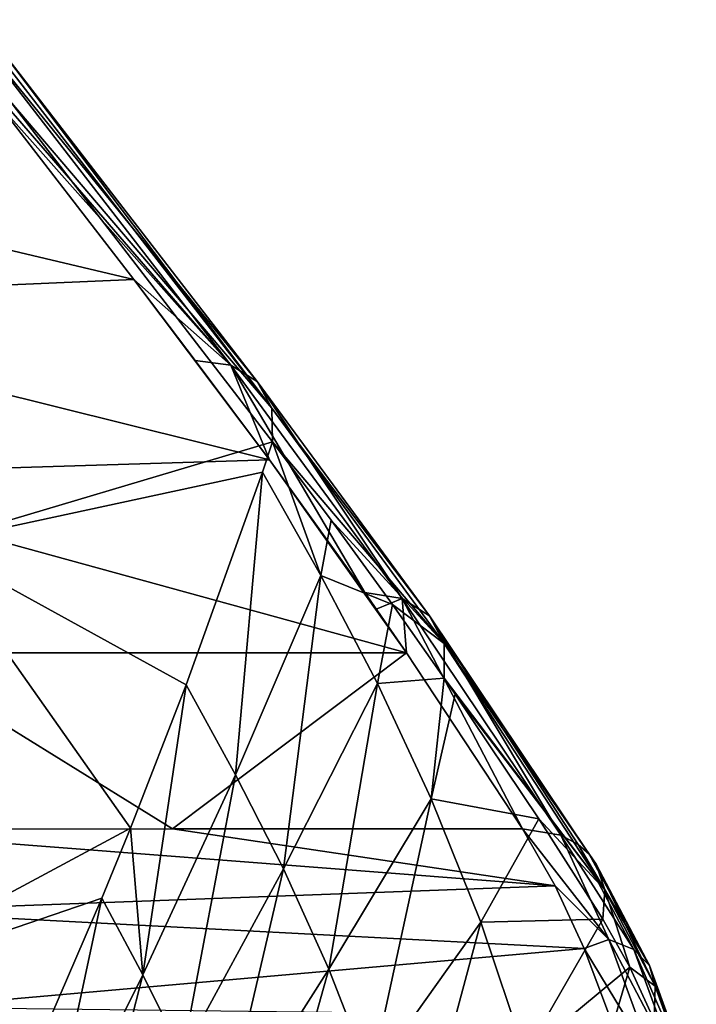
# Model space of a CAD drawing. Header units: metres. Extents: x -62 to 300, y -109 to 109.
# Tile 249 of 256: x 65.62 to 70.63, y -67.93 to -60.63. Entities that reach past the tile are written whole.
import ezdxf

# ---------------------------------------------------------------- set-up
doc = ezdxf.new("R2010")
doc.units = ezdxf.units.M
doc.layers.add('solid_500635', color=7, linetype='CONTINUOUS')

msp = doc.modelspace()

# ---------------------------------------------------------------- linework, layer by layer
at = {"layer": 'solid_500635'}
for points in [[(67.183128, -63.193539, 29.015902), (65.451599, -61.249023, 30.907269), (64.968384, -60.633812, 31.597731)], [(65.229668, -60.668228, 31.809788), (67.183128, -63.193539, 29.015902), (64.968384, -60.633812, 31.597731)], [(65.42646, -60.790714, 32.056225), (67.38018, -63.315948, 29.266319), (65.229668, -60.668228, 31.809788)], [(65.229668, -60.668228, 31.809788), (67.38018, -63.315948, 29.266319), (67.183128, -63.193539, 29.015902)], [(65.42646, -60.790714, 32.056225), (67.48806, -63.513119, 29.523333), (67.38018, -63.315948, 29.266319)], [(65.536629, -60.987812, 32.308174), (67.48806, -63.513119, 29.523333), (65.42646, -60.790714, 32.056225)], [(65.536629, -60.987812, 32.308174), (65.547112, -61.236401, 32.537422), (67.48806, -63.513119, 29.523333)], [(65.451599, -61.249023, 30.907269), (66.464676, -62.5606, 29.455669), (61.768742, -61.448509, 28.46257)], [(64.95256, -64.519379, 35.031513), (67.493759, -63.762188, 29.75683), (65.547112, -61.236401, 32.537422)], [(67.183128, -63.193539, 29.015902), (66.464676, -62.5606, 29.455669), (65.451599, -61.249023, 30.907269)], [(67.48806, -63.513119, 29.523333), (65.547112, -61.236401, 32.537422), (67.493759, -63.762188, 29.75683)], [(61.768742, -61.448509, 28.46257), (66.464676, -62.5606, 29.455669), (62.742374, -62.719448, 27.063343)], [(67.469864, -63.896305, 28.003798), (62.742374, -62.719448, 27.063343), (66.464676, -62.5606, 29.455669)], [(67.469864, -63.896305, 28.003798), (66.464676, -62.5606, 29.455669), (66.919891, -63.160095, 28.801231)], [(67.183128, -63.193539, 29.015902), (66.919891, -63.160095, 28.801231), (66.464676, -62.5606, 29.455669)], [(67.469864, -63.896305, 28.003798), (63.699471, -64.012665, 25.67338), (62.742374, -62.719448, 27.063343)], [(67.183128, -63.193539, 29.015902), (67.469864, -63.896305, 28.003798), (66.919891, -63.160095, 28.801231)], [(67.183128, -63.193539, 29.015902), (68.177856, -64.880661, 26.940722), (67.469864, -63.896305, 28.003798)], [(67.183128, -63.193539, 29.015902), (68.453827, -64.923317, 27.149158), (68.177856, -64.880661, 26.940722)], [(67.183128, -63.193539, 29.015902), (67.38018, -63.315948, 29.266319), (68.453827, -64.923317, 27.149158)], [(67.38018, -63.315948, 29.266319), (67.48806, -63.513119, 29.523333), (68.656517, -65.052612, 27.401278)], [(67.38018, -63.315948, 29.266319), (68.656517, -65.052612, 27.401278), (68.453827, -64.923317, 27.149158)], [(67.48806, -63.513119, 29.523333), (67.493759, -63.762188, 29.75683), (68.764511, -65.257362, 27.66161)], [(67.48806, -63.513119, 29.523333), (68.764511, -65.257362, 27.66161), (68.656517, -65.052612, 27.401278)], [(64.95256, -64.519379, 35.031513), (67.418602, -63.986477, 30.009956), (67.493759, -63.762188, 29.75683)], [(67.418602, -63.986477, 30.009956), (67.85096, -64.753937, 29.464031), (67.493759, -63.762188, 29.75683)], [(67.85096, -64.753937, 29.464031), (67.927643, -64.344009, 29.135523), (67.493759, -63.762188, 29.75683)], [(68.764511, -65.257362, 27.66161), (67.493759, -63.762188, 29.75683), (67.927643, -64.344009, 29.135523)], [(68.485222, -65.325867, 26.45919), (63.699471, -64.012665, 25.67338), (67.469864, -63.896305, 28.003798)], [(68.485222, -65.325867, 26.45919), (67.469864, -63.896305, 28.003798), (68.177856, -64.880661, 26.940722)], [(64.95256, -64.519379, 35.031513), (66.85305, -65.564323, 31.76409), (67.418602, -63.986477, 30.009956)], [(66.85305, -65.564323, 31.76409), (67.219925, -66.230042, 31.281588), (67.418602, -63.986477, 30.009956)], [(67.219925, -66.230042, 31.281588), (67.85096, -64.753937, 29.464031), (67.418602, -63.986477, 30.009956)], [(68.485222, -65.325867, 26.45919), (64.643227, -65.327385, 24.29533), (63.699471, -64.012665, 25.67338)], [(67.85096, -64.753937, 29.464031), (68.381569, -64.968552, 28.473801), (67.927643, -64.344009, 29.135523)], [(68.764511, -65.257362, 27.66161), (67.927643, -64.344009, 29.135523), (68.381569, -64.968552, 28.473801)], [(64.148834, -67.855858, 37.428013), (66.440376, -66.62648, 32.922329), (64.95256, -64.519379, 35.031513)], [(64.95256, -64.519379, 35.031513), (66.440376, -66.62648, 32.922329), (66.85305, -65.564323, 31.76409)], [(67.219925, -66.230042, 31.281588), (67.573906, -66.928017, 30.812506), (67.85096, -64.753937, 29.464031)], [(67.573906, -66.928017, 30.812506), (68.270821, -65.554512, 28.929667), (67.85096, -64.753937, 29.464031)], [(67.85096, -64.753937, 29.464031), (68.270821, -65.554512, 28.929667), (68.381569, -64.968552, 28.473801)], [(68.262566, -65.002167, 26.809385), (68.485222, -65.325867, 26.45919), (68.177856, -64.880661, 26.940722)], [(68.453827, -64.923317, 27.149158), (68.262566, -65.002167, 26.809385), (68.177856, -64.880661, 26.940722)], [(68.453827, -64.923317, 27.149158), (68.485222, -65.325867, 26.45919), (68.262566, -65.002167, 26.809385)], [(68.453827, -64.923317, 27.149158), (69.346497, -66.63076, 25.040684), (68.485222, -65.325867, 26.45919)], [(69.63047, -66.678726, 25.249254), (69.346497, -66.63076, 25.040684), (68.453827, -64.923317, 27.149158)], [(69.63047, -66.678726, 25.249254), (68.453827, -64.923317, 27.149158), (68.656517, -65.052612, 27.401278)], [(68.270821, -65.554512, 28.929667), (68.765938, -65.514206, 27.89657), (68.381569, -64.968552, 28.473801)], [(68.764511, -65.257362, 27.66161), (68.381569, -64.968552, 28.473801), (68.765938, -65.514206, 27.89657)], [(69.758568, -66.746956, 25.385912), (69.63047, -66.678726, 25.249254), (68.656517, -65.052612, 27.401278)], [(69.839836, -66.819855, 25.499638), (69.758568, -66.746956, 25.385912), (68.656517, -65.052612, 27.401278)], [(69.839836, -66.819855, 25.499638), (68.656517, -65.052612, 27.401278), (68.764511, -65.257362, 27.66161)], [(69.95591, -67.083427, 25.807579), (68.764511, -65.257362, 27.66161), (68.765938, -65.514206, 27.89657)], [(69.95591, -67.083427, 25.807579), (69.89315, -66.893173, 25.597507), (68.764511, -65.257362, 27.66161)], [(69.89315, -66.893173, 25.597507), (69.839836, -66.819855, 25.499638), (68.764511, -65.257362, 27.66161)], [(64.643227, -65.327385, 24.29533), (66.752274, -66.63179, 23.581917), (64.146797, -66.633133, 22.146542)], [(68.485222, -65.325867, 26.45919), (66.752274, -66.63179, 23.581917), (64.643227, -65.327385, 24.29533)], [(68.485222, -65.325867, 26.45919), (69.346497, -66.63076, 25.040684), (66.752274, -66.63179, 23.581917)], [(68.270821, -65.554512, 28.929667), (68.6689, -66.408134, 28.416502), (68.765938, -65.514206, 27.89657)], [(68.6689, -66.408134, 28.416502), (68.84729, -65.632225, 27.772123), (68.765938, -65.514206, 27.89657)], [(69.95591, -67.083427, 25.807579), (68.765938, -65.514206, 27.89657), (68.84729, -65.632225, 27.772123)], [(66.440376, -66.62648, 32.922329), (66.532356, -67.713097, 33.071365), (66.85305, -65.564323, 31.76409)], [(66.532356, -67.713097, 33.071365), (67.219925, -66.230042, 31.281588), (66.85305, -65.564323, 31.76409)], [(67.573906, -66.928017, 30.812506), (67.909874, -67.671974, 30.362156), (68.270821, -65.554512, 28.929667)], [(67.909874, -67.671974, 30.362156), (68.6689, -66.408134, 28.416502), (68.270821, -65.554512, 28.929667)], [(68.6689, -66.408134, 28.416502), (69.466499, -66.556381, 26.792404), (68.84729, -65.632225, 27.772123)], [(69.95591, -67.083427, 25.807579), (68.84729, -65.632225, 27.772123), (69.466499, -66.556381, 26.792404)], [(66.532356, -67.713097, 33.071365), (66.82579, -68.306427, 32.670441), (67.219925, -66.230042, 31.281588)], [(66.82579, -68.306427, 32.670441), (67.573906, -66.928017, 30.812506), (67.219925, -66.230042, 31.281588)], [(67.909874, -67.671974, 30.362156), (68.220772, -68.469269, 29.940844), (68.6689, -66.408134, 28.416502)], [(68.220772, -68.469269, 29.940844), (69.036308, -67.323311, 27.936056), (68.6689, -66.408134, 28.416502)], [(68.6689, -66.408134, 28.416502), (69.036308, -67.323311, 27.936056), (69.466499, -66.556381, 26.792404)], [(69.036308, -67.323311, 27.936056), (69.941772, -67.300781, 25.997719), (69.466499, -66.556381, 26.792404)], [(69.95591, -67.083427, 25.807579), (69.466499, -66.556381, 26.792404), (69.941772, -67.300781, 25.997719)], [(64.148834, -67.855858, 37.428013), (66.228989, -67.146164, 33.482361), (66.440376, -66.62648, 32.922329)], [(66.440376, -66.62648, 32.922329), (66.228989, -67.146164, 33.482361), (66.532356, -67.713097, 33.071365)], [(69.587814, -67.053146, 24.630262), (66.752274, -66.63179, 23.581917), (69.346497, -66.63076, 25.040684)], [(69.987068, -67.452293, 24.494785), (69.587814, -67.053146, 24.630262), (69.346497, -66.63076, 25.040684)], [(69.987068, -67.452293, 24.494785), (69.346497, -66.63076, 25.040684), (69.63047, -66.678726, 25.249254)], [(69.587814, -67.053146, 24.630262), (64.146797, -66.633133, 22.146542), (66.752274, -66.63179, 23.581917)], [(69.587814, -67.053146, 24.630262), (64.523941, -67.240417, 21.612991), (64.146797, -66.633133, 22.146542)], [(70.170456, -67.52475, 24.707825), (69.63047, -66.678726, 25.249254), (69.758568, -66.746956, 25.385912)], [(70.170456, -67.52475, 24.707825), (69.987068, -67.452293, 24.494785), (69.63047, -66.678726, 25.249254)], [(70.287811, -67.643517, 24.94529), (70.170456, -67.52475, 24.707825), (69.758568, -66.746956, 25.385912)], [(70.287811, -67.643517, 24.94529), (69.758568, -66.746956, 25.385912), (69.839836, -66.819855, 25.499638)], [(70.287811, -67.643517, 24.94529), (69.839836, -66.819855, 25.499638), (69.89315, -66.893173, 25.597507)], [(70.329247, -67.798584, 25.187164), (69.89315, -66.893173, 25.597507), (69.95591, -67.083427, 25.807579)], [(70.329247, -67.798584, 25.187164), (70.287811, -67.643517, 24.94529), (69.89315, -66.893173, 25.597507)], [(66.82579, -68.306427, 32.670441), (67.104721, -68.939156, 32.285526), (67.573906, -66.928017, 30.812506)], [(67.104721, -68.939156, 32.285526), (67.909874, -67.671974, 30.362156), (67.573906, -66.928017, 30.812506)], [(69.587814, -67.053146, 24.630262), (69.802597, -67.518471, 24.270636), (64.523941, -67.240417, 21.612991)], [(69.987068, -67.452293, 24.494785), (69.802597, -67.518471, 24.270636), (69.587814, -67.053146, 24.630262)], [(69.95591, -67.083427, 25.807579), (69.941772, -67.300781, 25.997719), (70.141762, -67.656898, 25.659735)], [(70.329247, -67.798584, 25.187164), (69.95591, -67.083427, 25.807579), (70.141762, -67.656898, 25.659735)], [(64.148834, -67.855858, 37.428013), (65.542236, -68.738335, 35.170891), (66.228989, -67.146164, 33.482361)], [(65.542236, -68.738335, 35.170891), (65.787521, -69.203224, 34.830788), (66.228989, -67.146164, 33.482361)], [(65.787521, -69.203224, 34.830788), (66.532356, -67.713097, 33.071365), (66.228989, -67.146164, 33.482361)], [(69.802597, -67.518471, 24.270636), (64.844521, -67.954979, 21.156738), (64.523941, -67.240417, 21.612991)], [(68.220772, -68.469269, 29.940844), (68.500038, -69.320198, 29.558102), (69.036308, -67.323311, 27.936056)], [(68.500038, -69.320198, 29.558102), (69.364914, -68.300453, 27.499039), (69.036308, -67.323311, 27.936056)], [(69.036308, -67.323311, 27.936056), (69.364914, -68.300453, 27.499039), (69.941772, -67.300781, 25.997719)], [(69.364914, -68.300453, 27.499039), (70.141762, -67.656898, 25.659735), (69.941772, -67.300781, 25.997719)], [(69.987068, -67.452293, 24.494785), (70.329834, -68.387527, 23.956259), (69.802597, -67.518471, 24.270636)], [(70.170456, -67.52475, 24.707825), (70.504532, -68.440155, 24.182035), (69.987068, -67.452293, 24.494785)], [(70.504532, -68.440155, 24.182035), (70.329834, -68.387527, 23.956259), (69.987068, -67.452293, 24.494785)], [(69.802597, -67.518471, 24.270636), (69.990044, -68.016792, 23.963177), (64.844521, -67.954979, 21.156738)], [(70.329834, -68.387527, 23.956259), (69.990044, -68.016792, 23.963177), (69.802597, -67.518471, 24.270636)], [(70.608932, -68.52784, 24.438307), (70.504532, -68.440155, 24.182035), (70.170456, -67.52475, 24.707825)], [(70.287811, -67.643517, 24.94529), (70.608932, -68.52784, 24.438307), (70.170456, -67.52475, 24.707825)], [(70.634247, -68.643211, 24.703472), (70.608932, -68.52784, 24.438307), (70.287811, -67.643517, 24.94529)], [(70.329247, -67.798584, 25.187164), (70.634247, -68.643211, 24.703472), (70.287811, -67.643517, 24.94529)], [(65.787521, -69.203224, 34.830788), (66.024445, -69.69101, 34.499809), (66.532356, -67.713097, 33.071365)], [(66.024445, -69.69101, 34.499809), (66.82579, -68.306427, 32.670441), (66.532356, -67.713097, 33.071365)], [(67.104721, -68.939156, 32.285526), (67.36351, -69.617531, 31.92551), (67.909874, -67.671974, 30.362156)], [(67.36351, -69.617531, 31.92551), (68.220772, -68.469269, 29.940844), (67.909874, -67.671974, 30.362156)], [(69.364914, -68.300453, 27.499039), (69.647476, -69.33268, 27.115122), (70.141762, -67.656898, 25.659735)], [(69.647476, -69.33268, 27.115122), (70.322578, -68.049187, 25.361715), (70.141762, -67.656898, 25.659735)], [(70.329247, -67.798584, 25.187164), (70.141762, -67.656898, 25.659735), (70.322578, -68.049187, 25.361715)], [(70.329247, -67.798584, 25.187164), (70.322578, -68.049187, 25.361715), (70.634247, -68.643211, 24.703472)]]:
    msp.add_3dface(points, dxfattribs=at)

doc.saveas('drawing.dxf')
